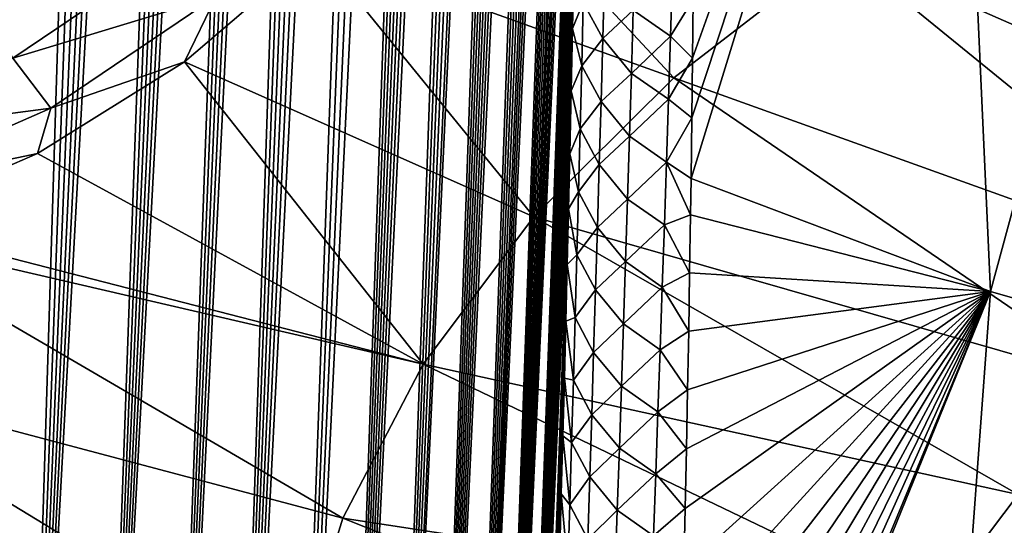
# Model space of a CAD drawing. Header units: metres. Extents: x -109 to 109, y -67 to 73.
# Tile 154 of 253: x 57.99 to 64.83, y -54.13 to -50.62. Entities that reach past the tile are written whole.
import ezdxf

# ---------------------------------------------------------------- set-up
doc = ezdxf.new("R2010")
doc.units = ezdxf.units.M
doc.layers.add('solid_508035_K244200000C76', color=7, linetype='CONTINUOUS')

msp = doc.modelspace()

# ---------------------------------------------------------------- linework, layer by layer
at = {"layer": 'solid_508035_K244200000C76'}
for points in [[(58.00174, -58.872108, 30.722586), (59.29924, -30.772968, 11.313871), (59.420784, -30.773201, 11.102746)], [(58.00174, -58.872108, 30.722586), (59.168171, -30.792393, 11.547942), (59.29924, -30.772968, 11.313871)], [(58.00174, -58.872108, 30.722586), (59.420784, -30.773201, 11.102746), (59.534401, -30.790295, 10.910853)], [(58.50816, -59.352226, 30.147923), (58.00174, -58.872108, 30.722586), (59.534401, -30.790295, 10.910853)], [(58.00174, -58.872108, 30.722586), (59.026138, -30.834984, 11.808596), (59.168171, -30.792393, 11.547942)], [(58.00174, -58.872108, 30.722586), (58.871342, -30.905489, 12.100597), (59.026138, -30.834984, 11.808596)], [(58.50816, -59.352226, 30.147923), (59.534401, -30.790295, 10.910853), (59.641388, -30.822144, 10.735211)], [(58.50816, -59.352226, 30.147923), (59.641388, -30.822144, 10.735211), (59.742702, -30.867325, 10.5737)], [(57.458031, -58.370209, 31.253544), (58.701992, -31.009701, 12.429049), (58.871342, -30.905489, 12.100597)], [(58.00174, -58.872108, 30.722586), (57.458031, -58.370209, 31.253544), (58.871342, -30.905489, 12.100597)], [(58.50816, -59.352226, 30.147923), (59.742702, -30.867325, 10.5737), (59.839478, -30.925093, 10.424129)], [(58.50816, -59.352226, 30.147923), (59.839478, -30.925093, 10.424129), (59.932678, -30.995008, 10.284649)], [(57.458031, -58.370209, 31.253544), (58.516747, -31.154045, 12.798503), (58.701992, -31.009701, 12.429049)], [(58.50816, -59.352226, 30.147923), (59.932678, -30.995008, 10.284649), (60.02306, -31.077003, 10.153905)], [(58.977177, -59.810501, 29.530405), (58.50816, -59.352226, 30.147923), (60.02306, -31.077003, 10.153905)], [(58.977177, -59.810501, 29.530405), (60.02306, -31.077003, 10.153905), (60.111397, -31.171703, 10.03079)], [(57.458031, -58.370209, 31.253544), (58.417866, -31.24369, 13.000047), (58.516747, -31.154045, 12.798503)], [(58.977177, -59.810501, 29.530405), (60.111397, -31.171703, 10.03079), (60.198467, -31.280123, 9.914277)], [(56.877064, -57.846455, 31.739607), (58.314701, -31.345667, 13.213116), (58.417866, -31.24369, 13.000047)], [(57.458031, -58.370209, 31.253544), (56.877064, -57.846455, 31.739607), (58.417866, -31.24369, 13.000047)], [(58.977177, -59.810501, 29.530405), (60.198467, -31.280123, 9.914277), (60.284946, -31.403559, 9.803577)], [(56.877064, -57.846455, 31.739607), (58.207073, -31.461828, 13.438904), (58.314701, -31.345667, 13.213116)], [(56.877064, -57.846455, 31.739607), (58.094898, -31.592262, 13.677377), (58.207073, -31.461828, 13.438904)], [(58.977177, -59.810501, 29.530405), (60.284946, -31.403559, 9.803577), (60.371311, -31.543797, 9.698458)], [(56.877064, -57.846455, 31.739607), (57.978043, -31.739132, 13.929836), (58.094898, -31.592262, 13.677377)], [(59.408489, -60.246647, 28.870661), (58.977177, -59.810501, 29.530405), (60.371311, -31.543797, 9.698458)], [(59.408489, -60.246647, 28.870661), (60.371311, -31.543797, 9.698458), (60.458138, -31.703365, 9.598759)], [(59.408489, -60.246647, 28.870661), (60.458138, -31.703365, 9.598759), (60.545956, -31.885292, 9.504511)], [(59.408489, -60.246647, 28.870661), (60.545956, -31.885292, 9.504511), (60.635021, -32.092865, 9.416351)], [(59.408489, -60.246647, 28.870661), (60.635021, -32.092865, 9.416351), (60.72575, -32.330837, 9.335137)], [(59.408489, -60.246647, 28.870661), (60.72575, -32.330837, 9.335137), (60.818428, -32.604778, 9.262206)], [(59.801601, -60.660172, 28.169134), (59.408489, -60.246647, 28.870661), (60.818428, -32.604778, 9.262206)], [(59.801601, -60.660172, 28.169134), (60.818428, -32.604778, 9.262206), (60.913097, -32.920845, 9.199512)], [(59.801601, -60.660172, 28.169134), (60.913097, -32.920845, 9.199512), (61.009693, -33.286858, 9.149841)], [(59.801601, -60.660172, 28.169134), (61.009693, -33.286858, 9.149841), (61.107719, -33.710629, 9.11672)], [(60.155888, -61.050392, 27.426016), (59.801601, -60.660172, 28.169134), (61.107719, -33.710629, 9.11672)], [(60.155888, -61.050392, 27.426016), (61.107719, -33.710629, 9.11672), (61.156925, -33.946575, 9.10788)], [(60.155888, -61.050392, 27.426016), (61.156925, -33.946575, 9.10788), (61.206078, -34.199181, 9.104595)], [(60.155888, -61.050392, 27.426016), (61.206078, -34.199181, 9.104595), (61.254974, -34.47015, 9.108062)], [(60.155888, -61.050392, 27.426016), (61.254974, -34.47015, 9.108062), (61.303497, -34.759533, 9.118282)], [(60.155888, -61.050392, 27.426016), (61.303497, -34.759533, 9.118282), (61.351452, -35.069511, 9.136687)], [(60.155888, -61.050392, 27.426016), (61.351452, -35.069511, 9.136687), (61.398708, -35.40015, 9.163286)], [(60.470509, -61.416386, 26.641356), (60.155888, -61.050392, 27.426016), (61.398708, -35.40015, 9.163286)], [(60.470509, -61.416386, 26.641356), (61.398708, -35.40015, 9.163286), (61.445065, -35.753784, 9.199614)], [(60.470509, -61.416386, 26.641356), (61.445065, -35.753784, 9.199614), (61.490383, -36.130493, 9.245691)], [(60.470509, -61.416386, 26.641356), (61.490383, -36.130493, 9.245691), (61.534405, -36.532852, 9.303331)], [(60.470509, -61.416386, 26.641356), (61.534405, -36.532852, 9.303331), (61.576996, -36.960964, 9.372581)], [(60.470509, -61.416386, 26.641356), (61.576996, -36.960964, 9.372581), (61.604446, -37.26239, 9.426407)], [(60.744419, -61.756981, 25.815155), (60.470509, -61.416386, 26.641356), (61.604446, -37.26239, 9.426407)], [(60.744419, -61.756981, 25.815155), (61.604446, -37.26239, 9.426407), (61.631119, -37.576187, 9.486021)], [(60.744419, -61.756981, 25.815155), (61.631119, -37.576187, 9.486021), (61.656918, -37.903275, 9.552103)], [(60.744419, -61.756981, 25.815155), (61.656918, -37.903275, 9.552103), (61.681747, -38.244904, 9.625553)], [(60.744419, -61.756981, 25.815155), (61.681747, -38.244904, 9.625553), (61.705601, -38.600319, 9.705802)], [(60.744419, -61.756981, 25.815155), (61.705601, -38.600319, 9.705802), (61.728374, -38.97068, 9.79373)], [(60.744419, -61.756981, 25.815155), (61.728374, -38.97068, 9.79373), (61.74995, -39.357327, 9.890346)], [(60.744419, -61.756981, 25.815155), (61.74995, -39.357327, 9.890346), (61.77034, -39.759373, 9.994966)], [(60.976418, -62.070747, 24.947222), (60.744419, -61.756981, 25.815155), (61.77034, -39.759373, 9.994966)], [(60.976418, -62.070747, 24.947222), (61.77034, -39.759373, 9.994966), (61.789417, -40.178261, 10.108722)], [(60.976418, -62.070747, 24.947222), (61.789417, -40.178261, 10.108722), (61.807056, -40.615417, 10.232735)], [(60.976418, -62.070747, 24.947222), (61.807056, -40.615417, 10.232735), (61.823284, -41.069839, 10.366197)], [(60.976418, -62.070747, 24.947222), (61.823284, -41.069839, 10.366197), (61.837948, -41.543285, 10.510558)], [(60.976418, -62.070747, 24.947222), (61.837948, -41.543285, 10.510558), (61.847824, -41.911987, 10.626916)], [(60.976418, -62.070747, 24.947222), (61.847824, -41.911987, 10.626916), (61.856792, -42.291451, 10.749429)], [(60.976418, -62.070747, 24.947222), (61.856792, -42.291451, 10.749429), (61.864788, -42.682301, 10.878653)], [(61.165112, -62.355961, 24.037245), (60.976418, -62.070747, 24.947222), (61.864788, -42.682301, 10.878653)], [(61.165112, -62.355961, 24.037245), (61.864788, -42.682301, 10.878653), (61.871727, -43.08564, 11.015548)], [(61.165112, -62.355961, 24.037245), (61.871727, -43.08564, 11.015548), (61.877544, -43.502213, 11.160759)], [(61.165112, -62.355961, 24.037245), (61.877544, -43.502213, 11.160759), (61.882317, -43.930847, 11.313243)], [(61.165112, -62.355961, 24.037245), (61.882317, -43.930847, 11.313243), (61.885967, -44.372417, 11.473806)], [(61.165112, -62.355961, 24.037245), (61.885967, -44.372417, 11.473806), (61.888401, -44.828232, 11.643651)], [(61.165112, -62.355961, 24.037245), (61.888401, -44.828232, 11.643651), (61.889423, -45.203812, 11.786816)], [(61.165112, -62.355961, 24.037245), (61.889423, -45.203812, 11.786816), (61.889694, -45.588097, 11.935491)], [(61.165112, -62.355961, 24.037245), (61.889694, -45.588097, 11.935491), (61.889187, -45.981453, 12.090062)], [(62.654301, -51.724632, 12.994611), (62.659878, -51.304813, 12.805772), (64.435501, -45.928398, 9.346738)], [(64.734833, -52.510559, 11.891449), (62.654301, -51.724632, 12.994611), (64.435501, -45.928398, 9.346738)], [(62.659878, -51.304813, 12.805772), (62.664776, -50.889786, 12.621902), (64.435501, -45.928398, 9.346738)], [(62.664776, -50.889786, 12.621902), (62.668941, -50.479038, 12.44274), (64.435501, -45.928398, 9.346738)], [(64.734833, -52.510559, 11.891449), (64.435501, -45.928398, 9.346738), (66.348763, -46.561981, 8.441886)], [(61.165112, -62.355961, 24.037245), (61.889187, -45.981453, 12.090062), (61.887833, -46.384647, 12.251294)], [(61.165112, -62.355961, 24.037245), (61.887833, -46.384647, 12.251294), (61.885586, -46.798431, 12.419947)], [(66.948067, -53.146412, 10.963875), (64.734833, -52.510559, 11.891449), (66.348763, -46.561981, 8.441886)], [(61.308899, -62.61063, 23.084995), (61.165112, -62.355961, 24.037245), (61.885586, -46.798431, 12.419947)], [(61.308899, -62.61063, 23.084995), (61.885586, -46.798431, 12.419947), (61.883003, -47.15173, 12.566546)], [(61.308899, -62.61063, 23.084995), (61.883003, -47.15173, 12.566546), (61.879848, -47.511814, 12.717692)], [(61.308899, -62.61063, 23.084995), (61.879848, -47.511814, 12.717692), (61.876102, -47.87888, 12.873603)], [(61.308899, -62.61063, 23.084995), (61.876102, -47.87888, 12.873603), (61.871735, -48.253452, 13.034846)], [(61.308899, -62.61063, 23.084995), (61.871735, -48.253452, 13.034846), (61.866703, -48.636059, 13.20199)], [(61.308899, -62.61063, 23.084995), (61.866703, -48.636059, 13.20199), (61.860973, -49.027229, 13.375601)], [(61.308899, -62.61063, 23.084995), (61.860973, -49.027229, 13.375601), (61.854527, -49.42757, 13.556119)], [(60.8479, -49.213657, 47.906898), (60.050602, -50.133484, 46.697803), (62.533909, -51.025875, 46.942303)], [(60.8479, -49.213657, 47.906898), (62.533909, -51.025875, 46.942303), (63.694729, -50.131523, 48.21957)], [(65.028717, -49.320515, 49.377808), (63.694729, -50.131523, 48.21957), (67.612022, -51.849838, 47.80621)], [(61.308899, -62.61063, 23.084995), (61.854527, -49.42757, 13.556119), (61.847427, -49.837524, 13.743099)], [(61.308899, -62.61063, 23.084995), (61.847427, -49.837524, 13.743099), (61.839668, -50.256237, 13.936335)], [(57.941536, -50.8904, 44.673935), (59.058109, -50.134697, 46.043076), (57.733692, -50.503471, 44.662701)], [(59.3545, -50.458378, 46.022614), (59.058109, -50.134697, 46.043076), (57.941536, -50.8904, 44.673935)], [(60.050602, -50.133484, 46.697803), (59.134544, -50.915836, 45.475948), (61.561954, -51.991474, 45.563282)], [(59.3545, -50.458378, 46.022614), (59.134544, -50.915836, 45.475948), (60.050602, -50.133484, 46.697803)], [(60.050602, -50.133484, 46.697803), (61.561954, -51.991474, 45.563282), (62.533909, -51.025875, 46.942303)], [(63.694729, -50.131523, 48.21957), (62.533909, -51.025875, 46.942303), (66.578438, -52.478207, 46.908802)], [(63.694729, -50.131523, 48.21957), (66.578438, -52.478207, 46.908802), (67.612022, -51.849838, 47.80621)], [(61.308899, -62.61063, 23.084995), (61.839668, -50.256237, 13.936335), (61.831245, -50.682724, 14.135715)], [(61.905315, -50.502567, 13.636486), (61.831245, -50.682724, 14.135715), (61.839668, -50.256237, 13.936335)], [(61.905315, -50.502567, 13.636486), (62.051811, -50.313122, 13.156387), (62.040382, -50.752659, 13.359615)], [(62.040382, -50.752659, 13.359615), (62.051811, -50.313122, 13.156387), (62.252659, -50.55732, 12.912946)], [(62.252659, -50.55732, 12.912946), (62.525578, -50.296955, 12.489326), (62.512001, -50.736153, 12.688415)], [(62.512001, -50.736153, 12.688415), (62.525578, -50.296955, 12.489326), (62.668941, -50.479038, 12.44274)], [(58.205227, -51.237255, 44.617413), (59.3545, -50.458378, 46.022614), (57.941536, -50.8904, 44.673935)], [(58.205227, -51.237255, 44.617413), (59.134544, -50.915836, 45.475948), (59.3545, -50.458378, 46.022614)], [(62.512001, -50.736153, 12.688415), (62.668941, -50.479038, 12.44274), (62.664776, -50.889786, 12.621902)], [(61.894955, -50.942387, 13.842734), (61.831245, -50.682724, 14.135715), (61.905315, -50.502567, 13.636486)], [(61.894955, -50.942387, 13.842734), (61.905315, -50.502567, 13.636486), (62.040382, -50.752659, 13.359615)], [(62.040382, -50.752659, 13.359615), (62.252659, -50.55732, 12.912946), (62.239861, -50.995289, 13.115215)], [(62.239861, -50.995289, 13.115215), (62.252659, -50.55732, 12.912946), (62.512001, -50.736153, 12.688415)], [(61.308899, -62.61063, 23.084995), (61.831245, -50.682724, 14.135715), (61.822166, -51.116001, 14.341125)], [(61.894955, -50.942387, 13.842734), (61.822166, -51.116001, 14.341125), (61.831245, -50.682724, 14.135715)], [(61.894955, -50.942387, 13.842734), (62.040382, -50.752659, 13.359615), (62.028526, -51.191071, 13.565217)], [(62.028526, -51.191071, 13.565217), (62.040382, -50.752659, 13.359615), (62.239861, -50.995289, 13.115215)], [(62.239861, -50.995289, 13.115215), (62.512001, -50.736153, 12.688415), (62.498058, -51.174141, 12.889903)], [(62.498058, -51.174141, 12.889903), (62.512001, -50.736153, 12.688415), (62.664776, -50.889786, 12.621902)], [(58.205227, -51.237255, 44.617413), (57.941536, -50.8904, 44.673935), (56.692524, -51.436573, 43.322281)], [(62.498058, -51.174141, 12.889903), (62.664776, -50.889786, 12.621902), (62.659878, -51.304813, 12.805772)], [(59.134544, -50.915836, 45.475948), (58.114265, -51.550674, 44.258816), (60.792011, -53.01527, 44.101154)], [(58.205227, -51.237255, 44.617413), (58.114265, -51.550674, 44.258816), (59.134544, -50.915836, 45.475948)], [(59.134544, -50.915836, 45.475948), (60.792011, -53.01527, 44.101154), (61.561954, -51.991474, 45.563282)], [(61.884144, -51.381123, 14.051338), (61.822166, -51.116001, 14.341125), (61.894955, -50.942387, 13.842734)], [(61.884144, -51.381123, 14.051338), (61.894955, -50.942387, 13.842734), (62.028526, -51.191071, 13.565217)], [(62.533909, -51.025875, 46.942303), (61.561954, -51.991474, 45.563282), (65.679031, -53.171154, 45.919174)], [(62.028526, -51.191071, 13.565217), (62.239861, -50.995289, 13.115215), (62.226688, -51.432106, 13.319836)], [(62.226688, -51.432106, 13.319836), (62.239861, -50.995289, 13.115215), (62.498058, -51.174141, 12.889903)], [(62.533909, -51.025875, 46.942303), (65.679031, -53.171154, 45.919174), (66.578438, -52.478207, 46.908802)], [(61.308899, -62.61063, 23.084995), (61.822166, -51.116001, 14.341125), (61.812439, -51.555077, 14.552456)], [(61.884144, -51.381123, 14.051338), (61.812439, -51.555077, 14.552456), (61.822166, -51.116001, 14.341125)], [(61.884144, -51.381123, 14.051338), (62.028526, -51.191071, 13.565217), (62.016281, -51.628368, 13.773148)], [(62.016281, -51.628368, 13.773148), (62.028526, -51.191071, 13.565217), (62.226688, -51.432106, 13.319836)], [(62.226688, -51.432106, 13.319836), (62.498058, -51.174141, 12.889903), (62.483776, -51.610939, 13.093745)], [(62.483776, -51.610939, 13.093745), (62.498058, -51.174141, 12.889903), (62.659878, -51.304813, 12.805772)], [(56.918968, -51.802345, 43.233021), (58.205227, -51.237255, 44.617413), (56.692524, -51.436573, 43.322281)], [(56.918968, -51.802345, 43.233021), (58.114265, -51.550674, 44.258816), (58.205227, -51.237255, 44.617413)], [(62.483776, -51.610939, 13.093745), (62.659878, -51.304813, 12.805772), (62.654301, -51.724632, 12.994611)], [(61.872917, -51.818771, 14.262259), (61.812439, -51.555077, 14.552456), (61.884144, -51.381123, 14.051338)], [(61.872917, -51.818771, 14.262259), (61.884144, -51.381123, 14.051338), (62.016281, -51.628368, 13.773148)], [(62.016281, -51.628368, 13.773148), (62.226688, -51.432106, 13.319836), (62.213181, -51.867779, 13.526762)], [(62.213181, -51.867779, 13.526762), (62.226688, -51.432106, 13.319836), (62.483776, -51.610939, 13.093745)], [(56.918968, -51.802345, 43.233021), (56.993313, -52.03809, 43.047871), (58.114265, -51.550674, 44.258816)], [(58.114265, -51.550674, 44.258816), (56.993313, -52.03809, 43.047871), (60.792011, -53.01527, 44.101154)], [(61.406025, -62.832417, 22.090105), (61.308899, -62.61063, 23.084995), (61.812439, -51.555077, 14.552456)], [(61.406025, -62.832417, 22.090105), (61.812439, -51.555077, 14.552456), (61.803596, -51.935875, 14.738387)], [(61.872917, -51.818771, 14.262259), (61.803596, -51.935875, 14.738387), (61.812439, -51.555077, 14.552456)], [(61.872917, -51.818771, 14.262259), (62.016281, -51.628368, 13.773148), (62.003674, -52.064552, 13.983369)], [(62.003674, -52.064552, 13.983369), (62.016281, -51.628368, 13.773148), (62.213181, -51.867779, 13.526762)], [(62.213181, -51.867779, 13.526762), (62.483776, -51.610939, 13.093745), (62.469196, -52.046551, 13.299899)], [(62.469196, -52.046551, 13.299899), (62.483776, -51.610939, 13.093745), (62.650654, -51.977882, 13.109897)], [(62.483776, -51.610939, 13.093745), (62.654301, -51.724632, 12.994611), (62.650654, -51.977882, 13.109897)], [(62.650654, -51.977882, 13.109897), (62.654301, -51.724632, 12.994611), (64.734833, -52.510559, 11.891449)], [(61.861301, -52.255341, 14.475462), (61.803596, -51.935875, 14.738387), (61.872917, -51.818771, 14.262259)], [(61.861301, -52.255341, 14.475462), (61.872917, -51.818771, 14.262259), (62.003674, -52.064552, 13.983369)], [(62.003674, -52.064552, 13.983369), (62.213181, -51.867779, 13.526762), (62.19936, -52.302311, 13.735958)], [(62.19936, -52.302311, 13.735958), (62.213181, -51.867779, 13.526762), (62.469196, -52.046551, 13.299899)], [(61.406025, -62.832417, 22.090105), (61.803596, -51.935875, 14.738387), (61.794273, -52.322945, 14.929367)], [(61.861301, -52.255341, 14.475462), (61.794273, -52.322945, 14.929367), (61.803596, -51.935875, 14.738387)], [(62.469196, -52.046551, 13.299899), (62.650654, -51.977882, 13.109897), (62.644436, -52.379856, 13.294996)], [(62.644436, -52.379856, 13.294996), (62.650654, -51.977882, 13.109897), (64.734833, -52.510559, 11.891449)], [(56.993313, -52.03809, 43.047871), (56.82513, -52.095577, 42.875465), (60.792011, -53.01527, 44.101154)], [(61.561954, -51.991474, 45.563282), (60.792011, -53.01527, 44.101154), (64.925957, -53.919304, 44.850704)], [(61.561954, -51.991474, 45.563282), (64.925957, -53.919304, 44.850704), (65.679031, -53.171154, 45.919174)], [(62.19936, -52.302311, 13.735958), (62.469196, -52.046551, 13.299899), (62.454342, -52.480991, 13.508328)], [(62.454342, -52.480991, 13.508328), (62.469196, -52.046551, 13.299899), (62.644436, -52.379856, 13.294996)], [(56.82513, -52.095577, 42.875465), (56.430588, -53.074043, 41.465851), (60.234489, -54.083408, 42.575691)], [(56.82513, -52.095577, 42.875465), (60.234489, -54.083408, 42.575691), (60.792011, -53.01527, 44.101154)], [(61.861301, -52.255341, 14.475462), (62.003674, -52.064552, 13.983369), (61.990734, -52.49963, 14.195847)], [(61.990734, -52.49963, 14.195847), (62.003674, -52.064552, 13.983369), (62.19936, -52.302311, 13.735958)], [(61.849331, -52.690834, 14.690911), (61.794273, -52.322945, 14.929367), (61.861301, -52.255341, 14.475462)], [(61.849331, -52.690834, 14.690911), (61.861301, -52.255341, 14.475462), (61.990734, -52.49963, 14.195847)], [(61.406025, -62.832417, 22.090105), (61.794273, -52.322945, 14.929367), (61.7845, -52.715565, 15.125083)], [(61.849331, -52.690834, 14.690911), (61.7845, -52.715565, 15.125083), (61.794273, -52.322945, 14.929367)], [(61.990734, -52.49963, 14.195847), (62.19936, -52.302311, 13.735958), (62.185257, -52.73571, 13.947393)], [(62.185257, -52.73571, 13.947393), (62.19936, -52.302311, 13.735958), (62.454342, -52.480991, 13.508328)], [(62.454342, -52.480991, 13.508328), (62.644436, -52.379856, 13.294996), (62.637661, -52.785076, 13.4842)], [(62.637661, -52.785076, 13.4842), (62.644436, -52.379856, 13.294996), (64.734833, -52.510559, 11.891449)], [(61.849331, -52.690834, 14.690911), (61.990734, -52.49963, 14.195847), (61.977489, -52.933605, 14.410549)], [(61.977489, -52.933605, 14.410549), (61.990734, -52.49963, 14.195847), (62.185257, -52.73571, 13.947393)], [(62.185257, -52.73571, 13.947393), (62.454342, -52.480991, 13.508328), (62.439243, -52.914265, 13.719003)], [(62.439243, -52.914265, 13.719003), (62.454342, -52.480991, 13.508328), (62.637661, -52.785076, 13.4842)], [(62.513836, -57.974358, 16.136503), (62.517426, -57.850487, 16.068268), (64.734833, -52.510559, 11.891449)], [(64.283173, -58.621601, 15.215518), (62.513836, -57.974358, 16.136503), (64.734833, -52.510559, 11.891449)], [(62.517426, -57.850487, 16.068268), (62.529789, -57.417561, 15.831671), (64.734833, -52.510559, 11.891449)], [(62.529789, -57.417561, 15.831671), (62.541821, -56.985729, 15.598588), (64.734833, -52.510559, 11.891449)], [(62.541821, -56.985729, 15.598588), (62.553463, -56.555573, 15.369316), (64.734833, -52.510559, 11.891449)], [(62.553463, -56.555573, 15.369316), (62.564667, -56.127666, 15.144142), (64.734833, -52.510559, 11.891449)], [(62.564667, -56.127666, 15.144142), (62.575394, -55.702122, 14.923088), (64.734833, -52.510559, 11.891449)], [(62.575394, -55.702122, 14.923088), (62.585724, -55.277969, 14.705566), (64.734833, -52.510559, 11.891449)], [(62.585724, -55.277969, 14.705566), (62.595627, -54.855583, 14.491735), (64.734833, -52.510559, 11.891449)], [(62.595627, -54.855583, 14.491735), (62.60508, -54.43544, 14.281807), (64.734833, -52.510559, 11.891449)], [(62.60508, -54.43544, 14.281807), (62.61404, -54.018036, 14.075993), (64.734833, -52.510559, 11.891449)], [(62.61404, -54.018036, 14.075993), (62.622475, -53.603863, 13.874495), (64.734833, -52.510559, 11.891449)], [(62.622475, -53.603863, 13.874495), (62.630341, -53.19315, 13.677382), (64.734833, -52.510559, 11.891449)], [(62.630341, -53.19315, 13.677382), (62.637661, -52.785076, 13.4842), (64.734833, -52.510559, 11.891449)], [(64.283173, -58.621601, 15.215518), (64.734833, -52.510559, 11.891449), (66.948067, -53.146412, 10.963875)], [(61.406025, -62.832417, 22.090105), (61.7845, -52.715565, 15.125083), (61.774296, -53.112572, 15.325092)], [(61.837025, -53.125244, 14.908575), (61.774296, -53.112572, 15.325092), (61.7845, -52.715565, 15.125083)], [(61.837025, -53.125244, 14.908575), (61.7845, -52.715565, 15.125083), (61.849331, -52.690834, 14.690911)], [(61.837025, -53.125244, 14.908575), (61.849331, -52.690834, 14.690911), (61.977489, -52.933605, 14.410549)], [(61.977489, -52.933605, 14.410549), (62.185257, -52.73571, 13.947393), (62.170898, -53.167984, 14.161035)], [(62.170898, -53.167984, 14.161035), (62.185257, -52.73571, 13.947393), (62.439243, -52.914265, 13.719003)], [(62.439243, -52.914265, 13.719003), (62.637661, -52.785076, 13.4842), (62.630341, -53.19315, 13.677382)], [(61.837025, -53.125244, 14.908575), (61.977489, -52.933605, 14.410549), (61.96397, -53.366482, 14.627442)], [(61.96397, -53.366482, 14.627442), (61.977489, -52.933605, 14.410549), (62.170898, -53.167984, 14.161035)], [(62.170898, -53.167984, 14.161035), (62.439243, -52.914265, 13.719003), (62.423927, -53.346378, 13.931888)], [(62.423927, -53.346378, 13.931888), (62.439243, -52.914265, 13.719003), (62.630341, -53.19315, 13.677382)], [(56.430588, -53.074043, 41.465851), (56.200344, -54.081089, 40.027645), (59.896935, -55.18145, 41.007526)], [(56.430588, -53.074043, 41.465851), (59.896935, -55.18145, 41.007526), (60.234489, -54.083408, 42.575691)], [(60.792011, -53.01527, 44.101154), (60.234489, -54.083408, 42.575691), (64.329407, -54.712543, 43.717842)], [(60.792011, -53.01527, 44.101154), (64.329407, -54.712543, 43.717842), (64.925957, -53.919304, 44.850704)], [(61.406025, -62.832417, 22.090105), (61.774296, -53.112572, 15.325092), (61.763702, -53.512814, 15.528952)], [(61.824421, -53.558582, 15.128418), (61.763702, -53.512814, 15.528952), (61.774296, -53.112572, 15.325092)], [(61.824421, -53.558582, 15.128418), (61.774296, -53.112572, 15.325092), (61.837025, -53.125244, 14.908575)], [(61.824421, -53.558582, 15.128418), (61.837025, -53.125244, 14.908575), (61.96397, -53.366482, 14.627442)], [(66.905319, -53.390137, 11.099186), (64.283173, -58.621601, 15.215518), (66.948067, -53.146412, 10.963875)], [(61.96397, -53.366482, 14.627442), (62.170898, -53.167984, 14.161035), (62.156315, -53.599136, 14.376846)], [(62.156315, -53.599136, 14.376846), (62.170898, -53.167984, 14.161035), (62.423927, -53.346378, 13.931888)], [(62.423927, -53.346378, 13.931888), (62.630341, -53.19315, 13.677382), (62.622475, -53.603863, 13.874495)], [(62.156315, -53.599136, 14.376846), (62.423927, -53.346378, 13.931888), (62.408421, -53.777344, 14.14695)], [(62.408421, -53.777344, 14.14695), (62.423927, -53.346378, 13.931888), (62.622475, -53.603863, 13.874495)], [(61.824421, -53.558582, 15.128418), (61.96397, -53.366482, 14.627442), (61.950199, -53.798264, 14.846491)], [(61.950199, -53.798264, 14.846491), (61.96397, -53.366482, 14.627442), (62.156315, -53.599136, 14.376846)], [(66.905319, -53.390137, 11.099186), (66.840096, -53.772465, 11.312161), (64.283173, -58.621601, 15.215518)], [(61.406025, -62.832417, 22.090105), (61.763702, -53.512814, 15.528952), (61.75275, -53.915123, 15.73622)], [(61.811543, -53.990849, 15.350407), (61.75275, -53.915123, 15.73622), (61.763702, -53.512814, 15.528952)], [(61.811543, -53.990849, 15.350407), (61.763702, -53.512814, 15.528952), (61.824421, -53.558582, 15.128418)], [(61.811543, -53.990849, 15.350407), (61.824421, -53.558582, 15.128418), (61.950199, -53.798264, 14.846491)], [(61.950199, -53.798264, 14.846491), (62.156315, -53.599136, 14.376846), (62.141525, -54.029175, 14.594798)], [(62.141525, -54.029175, 14.594798), (62.156315, -53.599136, 14.376846), (62.408421, -53.777344, 14.14695)], [(62.408421, -53.777344, 14.14695), (62.622475, -53.603863, 13.874495), (62.61404, -54.018036, 14.075993)], [(61.811543, -53.990849, 15.350407), (61.950199, -53.798264, 14.846491), (61.936211, -54.228954, 15.067665)], [(61.936211, -54.228954, 15.067665), (61.950199, -53.798264, 14.846491), (62.141525, -54.029175, 14.594798)], [(62.141525, -54.029175, 14.594798), (62.408421, -53.777344, 14.14695), (62.392746, -54.207161, 14.364159)], [(62.392746, -54.207161, 14.364159), (62.408421, -53.777344, 14.14695), (62.61404, -54.018036, 14.075993)], [(66.840096, -53.772465, 11.312161), (66.776451, -54.158745, 11.528232), (64.283173, -58.621601, 15.215518)], [(61.406025, -62.832417, 22.090105), (61.75275, -53.915123, 15.73622), (61.741478, -54.318348, 15.946456)], [(61.798412, -54.422039, 15.574515), (61.741478, -54.318348, 15.946456), (61.75275, -53.915123, 15.73622)], [(61.798412, -54.422039, 15.574515), (61.75275, -53.915123, 15.73622), (61.811543, -53.990849, 15.350407)], [(64.925957, -53.919304, 44.850704), (64.329407, -54.712543, 43.717842), (68.361908, -55.621944, 43.936337)], [(61.798412, -54.422039, 15.574515), (61.811543, -53.990849, 15.350407), (61.936211, -54.228954, 15.067665)], [(61.936211, -54.228954, 15.067665), (62.141525, -54.029175, 14.594798), (62.126564, -54.458099, 14.814858)], [(62.126564, -54.458099, 14.814858), (62.141525, -54.029175, 14.594798), (62.392746, -54.207161, 14.364159)], [(62.392746, -54.207161, 14.364159), (62.61404, -54.018036, 14.075993), (62.60508, -54.43544, 14.281807)], [(56.200344, -54.081089, 40.027645), (56.123402, -55.095795, 38.578491), (59.896935, -55.18145, 41.007526)], [(60.234489, -54.083408, 42.575691), (59.896935, -55.18145, 41.007526), (63.897434, -55.540142, 42.535912)], [(60.234489, -54.083408, 42.575691), (63.897434, -55.540142, 42.535912), (64.329407, -54.712543, 43.717842)]]:
    msp.add_3dface(points, dxfattribs=at)

doc.saveas('drawing.dxf')
